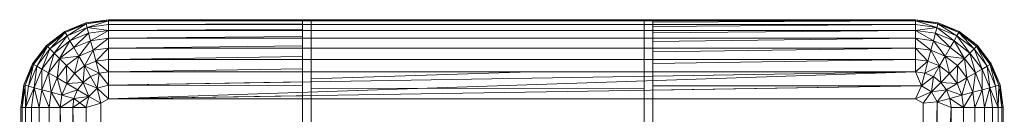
# Model space of a CAD drawing. Header units: metres. Extents: x 397.7 to 427.5, y 12.7 to 28.4.
# Tile 66 of 144: x 407.553 to 407.7178, y 26.4984 to 26.5142. Entities that reach past the tile are written whole.
import ezdxf

# ---------------------------------------------------------------- set-up
doc = ezdxf.new("R2010")
doc.units = ezdxf.units.M
doc.layers.add('A-DETL-____-MBND', color=7, linetype='Continuous', lineweight=18)

# ---------------------------------------------------------------- blocks, each defined once
blk = doc.blocks.new('Family - Inodor P3-156643-06_TEL_P3')
at = {"layer": 'A-DETL-____-MBND', "color": 253, "true_color": 0xaaaaaa}
for p, q in [((0.00789, 0.40094), (0.01142, 0.40241)), ((0.00789, 0.40094), (0.01142, 0.40241)), ((0.00789, 0.40094), (0.01142, 0.40241)), ((0.00789, 0.40094), (0.01142, 0.40241)), ((0.01147, 0.40221), (0.00789, 0.40094)), ((0.00789, 0.40094), (0.01147, 0.40221)), ((0.01147, 0.40221), (0.00799, 0.40077)), ((0.00799, 0.40077), (0.01147, 0.40221)), ((0.00799, 0.40077), (0.01147, 0.40221)), ((0.00829, 0.40025), (0.01147, 0.40221)), ((0.00829, 0.40025), (0.01147, 0.40221)), ((0.01142, 0.40241), (0.01521, 0.40291)), ((0.01142, 0.40241), (0.01521, 0.40291)), ((0.01142, 0.40241), (0.01521, 0.40291)), ((0.01142, 0.40241), (0.01521, 0.40291)), ((0.01147, 0.40221), (0.01142, 0.40241)), ((0.01147, 0.40221), (0.01142, 0.40241)), ((0.01147, 0.40221), (0.01142, 0.40241)), ((0.01147, 0.40221), (0.01521, 0.40291)), ((0.01147, 0.40221), (0.01521, 0.40291)), ((0.01521, 0.40271), (0.01147, 0.40221)), ((0.01521, 0.40271), (0.01147, 0.40221)), ((0.01147, 0.40221), (0.01521, 0.40271)), ((0.01163, 0.40164), (0.01147, 0.40221)), ((0.01163, 0.40164), (0.01147, 0.40221)), ((0.01163, 0.40164), (0.01147, 0.40221)), ((0.01163, 0.40164), (0.01521, 0.40271)), ((0.01163, 0.40164), (0.01521, 0.40271)), ((0.01521, 0.40211), (0.01163, 0.40164)), ((0.01521, 0.40211), (0.01163, 0.40164)), ((0.01163, 0.40164), (0.01521, 0.40211)), ((0.01521, 0.40291), (0.15024, 0.40291)), ((0.01521, 0.40291), (0.15024, 0.40291)), ((0.01521, 0.40271), (0.01521, 0.40291)), ((0.01521, 0.40291), (0.15024, 0.40291)), ((0.15024, 0.40291), (0.01521, 0.40291)), ((0.01521, 0.40291), (0.01521, 0.40271)), ((0.01521, 0.40271), (0.01521, 0.40291)), ((0.01521, 0.40271), (0.04768, 0.40275)), ((0.01521, 0.40271), (0.04768, 0.40275)), ((0.15024, 0.40271), (0.01521, 0.40271)), ((0.01521, 0.40211), (0.01521, 0.40271)), ((0.04768, 0.40271), (0.01521, 0.40271)), ((0.01521, 0.40211), (0.01521, 0.40271)), ((0.01521, 0.40271), (0.04768, 0.40271)), ((0.01521, 0.40211), (0.01521, 0.40271)), ((0.01521, 0.40211), (0.04768, 0.40225)), ((0.01521, 0.40211), (0.04768, 0.40225)), ((0.15024, 0.40211), (0.01521, 0.40211)), ((0.01521, 0.40114), (0.01521, 0.40211)), ((0.04768, 0.40211), (0.01521, 0.40211)), ((0.01521, 0.40114), (0.01521, 0.40211)), ((0.01521, 0.40211), (0.04768, 0.40211)), ((0.01521, 0.40114), (0.01521, 0.40211)), ((0.10628, 0.4029), (0.04768, 0.4029)), ((0.04768, 0.4029), (0.04768, 0.40275)), ((0.04768, 0.40271), (0.04768, 0.40275)), ((0.04768, 0.40225), (0.04768, 0.40271)), ((0.04768, 0.40211), (0.04768, 0.40225)), ((0.04768, 0.40137), (0.04768, 0.40211)), ((0.04914, 0.40281), (0.04914, 0.33079)), ((0.04914, 0.40271), (0.04914, 0.40281)), ((0.04914, 0.40281), (0.10482, 0.40281)), ((0.04914, 0.40211), (0.04914, 0.40271)), ((0.10482, 0.40271), (0.04914, 0.40271)), ((0.04914, 0.40114), (0.04914, 0.40211)), ((0.10482, 0.40211), (0.04914, 0.40211)), ((0.10482, 0.33079), (0.10482, 0.40281)), ((0.10482, 0.40281), (0.10482, 0.40271)), ((0.10482, 0.40271), (0.10482, 0.40211)), ((0.10482, 0.40211), (0.10482, 0.40114)), ((0.10628, 0.40284), (0.15024, 0.40291)), ((0.15024, 0.40291), (0.10628, 0.40284)), ((0.10628, 0.40284), (0.10628, 0.4029)), ((0.10628, 0.40284), (0.10628, 0.40271)), ((0.15024, 0.40271), (0.10628, 0.40271)), ((0.10628, 0.40271), (0.15024, 0.40271)), ((0.10628, 0.40271), (0.10628, 0.40251)), ((0.15024, 0.40271), (0.10628, 0.40251)), ((0.15024, 0.40271), (0.10628, 0.40251)), ((0.10628, 0.40251), (0.10628, 0.40211)), ((0.15024, 0.40211), (0.10628, 0.40211)), ((0.10628, 0.40211), (0.15024, 0.40211)), ((0.10628, 0.40211), (0.10628, 0.40179)), ((0.15024, 0.40211), (0.10628, 0.40179)), ((0.15024, 0.40211), (0.10628, 0.40179)), ((0.15024, 0.40291), (0.15403, 0.40241)), ((0.15024, 0.40291), (0.15403, 0.40241)), ((0.15024, 0.40291), (0.15024, 0.40271)), ((0.15024, 0.40291), (0.15403, 0.40241)), ((0.15024, 0.40291), (0.15024, 0.40271)), ((0.15398, 0.40221), (0.15024, 0.40291)), ((0.15024, 0.40271), (0.15024, 0.40291)), ((0.15403, 0.40241), (0.15024, 0.40291)), ((0.15398, 0.40221), (0.15024, 0.40291)), ((0.15398, 0.40221), (0.15024, 0.40271)), ((0.15024, 0.40271), (0.15024, 0.40211)), ((0.15398, 0.40221), (0.15024, 0.40271)), ((0.15398, 0.40221), (0.15024, 0.40271)), ((0.15382, 0.40164), (0.15024, 0.40271)), ((0.15024, 0.40271), (0.15024, 0.40211)), ((0.15382, 0.40164), (0.15024, 0.40271)), ((0.15024, 0.40211), (0.15024, 0.40271)), ((0.15382, 0.40164), (0.15024, 0.40211)), ((0.15024, 0.40114), (0.15024, 0.40211)), ((0.15382, 0.40164), (0.15024, 0.40211)), ((0.15382, 0.40164), (0.15024, 0.40211)), ((0.15024, 0.40114), (0.15024, 0.40211)), ((0.15024, 0.40211), (0.15024, 0.40114)), ((0.15398, 0.40221), (0.15382, 0.40164)), ((0.15398, 0.40221), (0.15382, 0.40164)), ((0.15382, 0.40164), (0.15398, 0.40221)), ((0.15403, 0.40241), (0.15398, 0.40221)), ((0.15403, 0.40241), (0.15398, 0.40221)), ((0.15398, 0.40221), (0.15403, 0.40241)), ((0.15746, 0.40077), (0.15398, 0.40221)), ((0.15756, 0.40094), (0.15398, 0.40221)), ((0.15716, 0.40025), (0.15398, 0.40221)), ((0.15756, 0.40094), (0.15398, 0.40221)), ((0.15746, 0.40077), (0.15398, 0.40221)), ((0.15746, 0.40077), (0.15398, 0.40221)), ((0.15716, 0.40025), (0.15398, 0.40221)), ((0.15403, 0.40241), (0.15756, 0.40094)), ((0.15403, 0.40241), (0.15756, 0.40094)), ((0.15403, 0.40241), (0.15756, 0.40094)), ((0.15756, 0.40094), (0.15403, 0.40241)), ((0.00485, 0.39862), (0.00789, 0.40094)), ((0.00485, 0.39862), (0.00789, 0.40094)), ((0.00485, 0.39862), (0.00789, 0.40094)), ((0.00485, 0.39862), (0.00789, 0.40094)), ((0.00799, 0.40077), (0.00485, 0.39862)), ((0.00485, 0.39862), (0.00799, 0.40077)), ((0.00799, 0.40077), (0.005, 0.39847)), ((0.005, 0.39847), (0.00799, 0.40077)), ((0.005, 0.39847), (0.00799, 0.40077)), ((0.00542, 0.39805), (0.00799, 0.40077)), ((0.00542, 0.39805), (0.00799, 0.40077)), ((0.00799, 0.40077), (0.00789, 0.40094)), ((0.00799, 0.40077), (0.00789, 0.40094)), ((0.00799, 0.40077), (0.00789, 0.40094)), ((0.00829, 0.40025), (0.00799, 0.40077)), ((0.00829, 0.40025), (0.00799, 0.40077)), ((0.00829, 0.40025), (0.00799, 0.40077)), ((0.01163, 0.40164), (0.00829, 0.40025)), ((0.01163, 0.40164), (0.00829, 0.40025)), ((0.00829, 0.40025), (0.01163, 0.40164)), ((0.00877, 0.39941), (0.01163, 0.40164)), ((0.00877, 0.39941), (0.01163, 0.40164)), ((0.01188, 0.4007), (0.00877, 0.39941)), ((0.01188, 0.4007), (0.00877, 0.39941)), ((0.00877, 0.39941), (0.01188, 0.4007)), ((0.00943, 0.39827), (0.01188, 0.4007)), ((0.00943, 0.39827), (0.01188, 0.4007)), ((0.01188, 0.4007), (0.01163, 0.40164)), ((0.01521, 0.40114), (0.01163, 0.40164)), ((0.01521, 0.40114), (0.01163, 0.40164)), ((0.01188, 0.4007), (0.01163, 0.40164)), ((0.01188, 0.4007), (0.01163, 0.40164)), ((0.01521, 0.40114), (0.01188, 0.4007)), ((0.01521, 0.40114), (0.01188, 0.4007)), ((0.01188, 0.4007), (0.01521, 0.40114)), ((0.01222, 0.39942), (0.01188, 0.4007)), ((0.01222, 0.39942), (0.01188, 0.4007)), ((0.01222, 0.39942), (0.01188, 0.4007)), ((0.01222, 0.39942), (0.01521, 0.40114)), ((0.01222, 0.39942), (0.01521, 0.40114)), ((0.01521, 0.40114), (0.04768, 0.40137)), ((0.01521, 0.40114), (0.04768, 0.40137)), ((0.15024, 0.40114), (0.01521, 0.40114)), ((0.01521, 0.39982), (0.01521, 0.40114)), ((0.04768, 0.40114), (0.01521, 0.40114)), ((0.01521, 0.39982), (0.01521, 0.40114)), ((0.01521, 0.40114), (0.04768, 0.40114)), ((0.01521, 0.39982), (0.01521, 0.40114)), ((0.04768, 0.40114), (0.04768, 0.40137)), ((0.04768, 0.40013), (0.04768, 0.40114)), ((0.04914, 0.39982), (0.04914, 0.40114)), ((0.10482, 0.40114), (0.04914, 0.40114)), ((0.10482, 0.40114), (0.10482, 0.39982)), ((0.10628, 0.40179), (0.10628, 0.40114)), ((0.15024, 0.40114), (0.10628, 0.40114)), ((0.10628, 0.40114), (0.15024, 0.40114)), ((0.10628, 0.40114), (0.10628, 0.40071)), ((0.15024, 0.40114), (0.10628, 0.40071)), ((0.15024, 0.40114), (0.10628, 0.40071)), ((0.10628, 0.40071), (0.10628, 0.39982)), ((0.15382, 0.40164), (0.15024, 0.40114)), ((0.15024, 0.40114), (0.15382, 0.40164)), ((0.15357, 0.4007), (0.15024, 0.40114)), ((0.15024, 0.40114), (0.15024, 0.39982)), ((0.15357, 0.4007), (0.15024, 0.40114)), ((0.15357, 0.4007), (0.15024, 0.40114)), ((0.15323, 0.39942), (0.15024, 0.40114)), ((0.15024, 0.40114), (0.15024, 0.39982)), ((0.15323, 0.39942), (0.15024, 0.40114)), ((0.15024, 0.39982), (0.15024, 0.40114)), ((0.15357, 0.4007), (0.15323, 0.39942)), ((0.15357, 0.4007), (0.15323, 0.39942)), ((0.15323, 0.39942), (0.15357, 0.4007)), ((0.15382, 0.40164), (0.15357, 0.4007)), ((0.15357, 0.4007), (0.15382, 0.40164)), ((0.15357, 0.4007), (0.15382, 0.40164)), ((0.15668, 0.39941), (0.15357, 0.4007)), ((0.15668, 0.39941), (0.15357, 0.4007)), ((0.15602, 0.39827), (0.15357, 0.4007)), ((0.15668, 0.39941), (0.15357, 0.4007)), ((0.15602, 0.39827), (0.15357, 0.4007)), ((0.15716, 0.40025), (0.15382, 0.40164)), ((0.15716, 0.40025), (0.15382, 0.40164)), ((0.15668, 0.39941), (0.15382, 0.40164)), ((0.15716, 0.40025), (0.15382, 0.40164)), ((0.15668, 0.39941), (0.15382, 0.40164)), ((0.15746, 0.40077), (0.15716, 0.40025)), ((0.15746, 0.40077), (0.15716, 0.40025)), ((0.15716, 0.40025), (0.15746, 0.40077)), ((0.15756, 0.40094), (0.15746, 0.40077)), ((0.15756, 0.40094), (0.15746, 0.40077)), ((0.15746, 0.40077), (0.15756, 0.40094)), ((0.16045, 0.39847), (0.15746, 0.40077)), ((0.1606, 0.39862), (0.15746, 0.40077)), ((0.16003, 0.39805), (0.15746, 0.40077)), ((0.1606, 0.39862), (0.15746, 0.40077)), ((0.16045, 0.39847), (0.15746, 0.40077)), ((0.16045, 0.39847), (0.15746, 0.40077)), ((0.16003, 0.39805), (0.15746, 0.40077)), ((0.15756, 0.40094), (0.1606, 0.39862)), ((0.15756, 0.40094), (0.1606, 0.39862)), ((0.15756, 0.40094), (0.1606, 0.39862)), ((0.1606, 0.39862), (0.15756, 0.40094)), ((0.00829, 0.40025), (0.00542, 0.39805)), ((0.00829, 0.40025), (0.00542, 0.39805)), ((0.00542, 0.39805), (0.00829, 0.40025)), ((0.00611, 0.39736), (0.00829, 0.40025)), ((0.00611, 0.39736), (0.00829, 0.40025)), ((0.00877, 0.39941), (0.00611, 0.39736)), ((0.00877, 0.39941), (0.00611, 0.39736)), ((0.00611, 0.39736), (0.00877, 0.39941)), ((0.00704, 0.39643), (0.00877, 0.39941)), ((0.00704, 0.39643), (0.00877, 0.39941)), ((0.00877, 0.39941), (0.00829, 0.40025)), ((0.00877, 0.39941), (0.00829, 0.40025)), ((0.00877, 0.39941), (0.00829, 0.40025)), ((0.00943, 0.39827), (0.00877, 0.39941)), ((0.00943, 0.39827), (0.00877, 0.39941)), ((0.00943, 0.39827), (0.00877, 0.39941)), ((0.01222, 0.39942), (0.00943, 0.39827)), ((0.01222, 0.39942), (0.00943, 0.39827)), ((0.00943, 0.39827), (0.01222, 0.39942)), ((0.01025, 0.39686), (0.01222, 0.39942)), ((0.01025, 0.39686), (0.01222, 0.39942)), ((0.01521, 0.39982), (0.01222, 0.39942)), ((0.01521, 0.39982), (0.01222, 0.39942)), ((0.01222, 0.39942), (0.01521, 0.39982)), ((0.01264, 0.39785), (0.01222, 0.39942)), ((0.01264, 0.39785), (0.01222, 0.39942)), ((0.01264, 0.39785), (0.01222, 0.39942)), ((0.01264, 0.39785), (0.01521, 0.39982)), ((0.01264, 0.39785), (0.01521, 0.39982)), ((0.01521, 0.39982), (0.04768, 0.40013)), ((0.01521, 0.39982), (0.04768, 0.40013)), ((0.15024, 0.39982), (0.01521, 0.39982)), ((0.01521, 0.39819), (0.01521, 0.39982)), ((0.04768, 0.39982), (0.01521, 0.39982)), ((0.01521, 0.39819), (0.01521, 0.39982)), ((0.01521, 0.39982), (0.04768, 0.39982)), ((0.01521, 0.39819), (0.01521, 0.39982)), ((0.04768, 0.39982), (0.04768, 0.40013)), ((0.04768, 0.39858), (0.04768, 0.39982)), ((0.04914, 0.39819), (0.04914, 0.39982)), ((0.10482, 0.39982), (0.04914, 0.39982)), ((0.10482, 0.39982), (0.10482, 0.39819)), ((0.15024, 0.39982), (0.10628, 0.39982)), ((0.10628, 0.39982), (0.15024, 0.39982)), ((0.10628, 0.39982), (0.10628, 0.39929)), ((0.15024, 0.39982), (0.10628, 0.39929)), ((0.15024, 0.39982), (0.10628, 0.39929)), ((0.10628, 0.39929), (0.10628, 0.39819)), ((0.15323, 0.39942), (0.15024, 0.39982)), ((0.15024, 0.39982), (0.15024, 0.39819)), ((0.15323, 0.39942), (0.15024, 0.39982)), ((0.15323, 0.39942), (0.15024, 0.39982)), ((0.15281, 0.39785), (0.15024, 0.39982)), ((0.15024, 0.39982), (0.15024, 0.39819)), ((0.15281, 0.39785), (0.15024, 0.39982)), ((0.15024, 0.39819), (0.15024, 0.39982)), ((0.15323, 0.39942), (0.15281, 0.39785)), ((0.15323, 0.39942), (0.15281, 0.39785)), ((0.15281, 0.39785), (0.15323, 0.39942)), ((0.15602, 0.39827), (0.15323, 0.39942)), ((0.15602, 0.39827), (0.15323, 0.39942)), ((0.15602, 0.39827), (0.15323, 0.39942)), ((0.1552, 0.39686), (0.15323, 0.39942)), ((0.1552, 0.39686), (0.15323, 0.39942)), ((0.15668, 0.39941), (0.15602, 0.39827)), ((0.15668, 0.39941), (0.15602, 0.39827)), ((0.15602, 0.39827), (0.15668, 0.39941)), ((0.15716, 0.40025), (0.15668, 0.39941)), ((0.15716, 0.40025), (0.15668, 0.39941)), ((0.15668, 0.39941), (0.15716, 0.40025)), ((0.15935, 0.39736), (0.15668, 0.39941)), ((0.15935, 0.39736), (0.15668, 0.39941)), ((0.15841, 0.39643), (0.15668, 0.39941)), ((0.15935, 0.39736), (0.15668, 0.39941)), ((0.15841, 0.39643), (0.15668, 0.39941)), ((0.16003, 0.39805), (0.15716, 0.40025)), ((0.16003, 0.39805), (0.15716, 0.40025)), ((0.15935, 0.39736), (0.15716, 0.40025)), ((0.16003, 0.39805), (0.15716, 0.40025)), ((0.15935, 0.39736), (0.15716, 0.40025)), ((0.00253, 0.39558), (0.00485, 0.39862)), ((0.00253, 0.39558), (0.00485, 0.39862)), ((0.00253, 0.39558), (0.00485, 0.39862)), ((0.00253, 0.39558), (0.00485, 0.39862)), ((0.0027, 0.39548), (0.00485, 0.39862)), ((0.0027, 0.39548), (0.00485, 0.39862)), ((0.005, 0.39847), (0.0027, 0.39548)), ((0.005, 0.39847), (0.0027, 0.39548)), ((0.0027, 0.39548), (0.005, 0.39847)), ((0.00322, 0.39518), (0.005, 0.39847)), ((0.00322, 0.39518), (0.005, 0.39847)), ((0.00542, 0.39805), (0.00322, 0.39518)), ((0.00542, 0.39805), (0.00322, 0.39518)), ((0.00322, 0.39518), (0.00542, 0.39805)), ((0.00406, 0.3947), (0.00542, 0.39805)), ((0.00406, 0.3947), (0.00542, 0.39805)), ((0.00611, 0.39736), (0.00406, 0.3947)), ((0.00611, 0.39736), (0.00406, 0.3947)), ((0.00406, 0.3947), (0.00611, 0.39736)), ((0.005, 0.39847), (0.00485, 0.39862)), ((0.005, 0.39847), (0.00485, 0.39862)), ((0.005, 0.39847), (0.00485, 0.39862)), ((0.00542, 0.39805), (0.005, 0.39847)), ((0.00542, 0.39805), (0.005, 0.39847)), ((0.00542, 0.39805), (0.005, 0.39847)), ((0.0052, 0.39404), (0.00611, 0.39736)), ((0.0052, 0.39404), (0.00611, 0.39736)), ((0.00611, 0.39736), (0.00542, 0.39805)), ((0.00611, 0.39736), (0.00542, 0.39805)), ((0.00611, 0.39736), (0.00542, 0.39805)), ((0.00704, 0.39643), (0.00611, 0.39736)), ((0.00704, 0.39643), (0.00611, 0.39736)), ((0.00704, 0.39643), (0.00611, 0.39736)), ((0.00943, 0.39827), (0.00704, 0.39643)), ((0.00943, 0.39827), (0.00704, 0.39643)), ((0.00704, 0.39643), (0.00943, 0.39827)), ((0.01025, 0.39686), (0.00943, 0.39827)), ((0.01025, 0.39686), (0.00943, 0.39827)), ((0.01025, 0.39686), (0.00943, 0.39827)), ((0.01264, 0.39785), (0.01025, 0.39686)), ((0.01264, 0.39785), (0.01025, 0.39686)), ((0.01025, 0.39686), (0.01264, 0.39785)), ((0.01119, 0.39523), (0.01264, 0.39785)), ((0.01119, 0.39523), (0.01264, 0.39785)), ((0.01521, 0.39819), (0.01264, 0.39785)), ((0.01521, 0.39819), (0.01264, 0.39785)), ((0.01264, 0.39785), (0.01521, 0.39819)), ((0.01313, 0.39603), (0.01264, 0.39785)), ((0.01313, 0.39603), (0.01264, 0.39785)), ((0.01313, 0.39603), (0.01264, 0.39785)), ((0.01313, 0.39603), (0.01521, 0.39819)), ((0.01313, 0.39603), (0.01521, 0.39819)), ((0.01521, 0.39819), (0.04768, 0.39858)), ((0.01521, 0.39819), (0.04768, 0.39858)), ((0.15024, 0.39819), (0.01521, 0.39819)), ((0.01521, 0.39631), (0.01521, 0.39819)), ((0.04768, 0.39819), (0.01521, 0.39819)), ((0.01521, 0.39631), (0.01521, 0.39819)), ((0.01521, 0.39819), (0.04768, 0.39819)), ((0.01521, 0.39631), (0.01521, 0.39819)), ((0.04768, 0.39819), (0.04768, 0.39858)), ((0.04768, 0.39676), (0.04768, 0.39819)), ((0.04914, 0.39631), (0.04914, 0.39819)), ((0.10482, 0.39819), (0.04914, 0.39819)), ((0.10482, 0.39819), (0.10482, 0.39631)), ((0.15024, 0.39819), (0.10628, 0.39819)), ((0.10628, 0.39819), (0.15024, 0.39819)), ((0.10628, 0.39819), (0.10628, 0.39758)), ((0.15024, 0.39819), (0.10628, 0.39758)), ((0.15024, 0.39819), (0.10628, 0.39758)), ((0.10628, 0.39758), (0.10628, 0.39631)), ((0.15281, 0.39785), (0.15024, 0.39819)), ((0.15024, 0.39819), (0.15024, 0.39631)), ((0.15281, 0.39785), (0.15024, 0.39819)), ((0.15281, 0.39785), (0.15024, 0.39819)), ((0.15232, 0.39603), (0.15024, 0.39819)), ((0.15024, 0.39819), (0.15024, 0.39631)), ((0.15232, 0.39603), (0.15024, 0.39819)), ((0.15024, 0.39631), (0.15024, 0.39819)), ((0.15281, 0.39785), (0.15232, 0.39603)), ((0.15281, 0.39785), (0.15232, 0.39603)), ((0.15232, 0.39603), (0.15281, 0.39785)), ((0.1552, 0.39686), (0.15281, 0.39785)), ((0.1552, 0.39686), (0.15281, 0.39785)), ((0.1552, 0.39686), (0.15281, 0.39785)), ((0.15426, 0.39523), (0.15281, 0.39785)), ((0.15426, 0.39523), (0.15281, 0.39785)), ((0.15602, 0.39827), (0.1552, 0.39686)), ((0.15602, 0.39827), (0.1552, 0.39686)), ((0.1552, 0.39686), (0.15602, 0.39827)), ((0.15841, 0.39643), (0.15602, 0.39827)), ((0.15841, 0.39643), (0.15602, 0.39827)), ((0.15841, 0.39643), (0.15602, 0.39827)), ((0.15935, 0.39736), (0.15841, 0.39643)), ((0.15935, 0.39736), (0.15841, 0.39643)), ((0.15841, 0.39643), (0.15935, 0.39736)), ((0.16003, 0.39805), (0.15935, 0.39736)), ((0.16003, 0.39805), (0.15935, 0.39736)), ((0.15935, 0.39736), (0.16003, 0.39805)), ((0.16139, 0.3947), (0.15935, 0.39736)), ((0.16139, 0.3947), (0.15935, 0.39736)), ((0.16025, 0.39404), (0.15935, 0.39736)), ((0.16139, 0.3947), (0.15935, 0.39736)), ((0.16025, 0.39404), (0.15935, 0.39736)), ((0.16045, 0.39847), (0.16003, 0.39805)), ((0.16045, 0.39847), (0.16003, 0.39805)), ((0.16003, 0.39805), (0.16045, 0.39847)), ((0.16223, 0.39518), (0.16003, 0.39805)), ((0.16223, 0.39518), (0.16003, 0.39805)), ((0.16139, 0.3947), (0.16003, 0.39805)), ((0.16223, 0.39518), (0.16003, 0.39805)), ((0.16139, 0.3947), (0.16003, 0.39805)), ((0.1606, 0.39862), (0.16045, 0.39847)), ((0.1606, 0.39862), (0.16045, 0.39847)), ((0.16045, 0.39847), (0.1606, 0.39862)), ((0.16275, 0.39548), (0.16045, 0.39847)), ((0.16275, 0.39548), (0.16045, 0.39847)), ((0.16223, 0.39518), (0.16045, 0.39847)), ((0.16275, 0.39548), (0.16045, 0.39847)), ((0.16223, 0.39518), (0.16045, 0.39847)), ((0.1606, 0.39862), (0.16292, 0.39558)), ((0.1606, 0.39862), (0.16292, 0.39558)), ((0.1606, 0.39862), (0.16292, 0.39558)), ((0.16275, 0.39548), (0.1606, 0.39862)), ((0.16292, 0.39558), (0.1606, 0.39862)), ((0.16275, 0.39548), (0.1606, 0.39862)), ((0.00106, 0.39205), (0.00253, 0.39558)), ((0.00106, 0.39205), (0.00253, 0.39558)), ((0.00106, 0.39205), (0.00253, 0.39558)), ((0.00106, 0.39205), (0.00253, 0.39558)), ((0.00126, 0.392), (0.00253, 0.39558)), ((0.00126, 0.392), (0.00253, 0.39558)), ((0.0027, 0.39548), (0.00126, 0.392)), ((0.0027, 0.39548), (0.00126, 0.392)), ((0.00126, 0.392), (0.0027, 0.39548)), ((0.00183, 0.39184), (0.0027, 0.39548)), ((0.00183, 0.39184), (0.0027, 0.39548)), ((0.0027, 0.39548), (0.00253, 0.39558)), ((0.0027, 0.39548), (0.00253, 0.39558)), ((0.0027, 0.39548), (0.00253, 0.39558)), ((0.00322, 0.39518), (0.0027, 0.39548)), ((0.00322, 0.39518), (0.0027, 0.39548)), ((0.00322, 0.39518), (0.0027, 0.39548)), ((0.00704, 0.39643), (0.0052, 0.39404)), ((0.00704, 0.39643), (0.0052, 0.39404)), ((0.0052, 0.39404), (0.00704, 0.39643)), ((0.00661, 0.39322), (0.00704, 0.39643)), ((0.00661, 0.39322), (0.00704, 0.39643)), ((0.01025, 0.39686), (0.00704, 0.39643)), ((0.00704, 0.39643), (0.01025, 0.39686)), ((0.00819, 0.39528), (0.00704, 0.39643)), ((0.00819, 0.39528), (0.00704, 0.39643)), ((0.00819, 0.39528), (0.00704, 0.39643)), ((0.01025, 0.39686), (0.00819, 0.39528)), ((0.00819, 0.39528), (0.01025, 0.39686)), ((0.00819, 0.39528), (0.01025, 0.39686)), ((0.00952, 0.39395), (0.01025, 0.39686)), ((0.00952, 0.39395), (0.01025, 0.39686)), ((0.01119, 0.39523), (0.01025, 0.39686)), ((0.01119, 0.39523), (0.01025, 0.39686)), ((0.01119, 0.39523), (0.01025, 0.39686)), ((0.01313, 0.39603), (0.01119, 0.39523)), ((0.01313, 0.39603), (0.01119, 0.39523)), ((0.01119, 0.39523), (0.01313, 0.39603)), ((0.01521, 0.39631), (0.01313, 0.39603)), ((0.01521, 0.39631), (0.01313, 0.39603)), ((0.01313, 0.39603), (0.01521, 0.39631)), ((0.01313, 0.39603), (0.01367, 0.39402)), ((0.01521, 0.39423), (0.01313, 0.39603)), ((0.01367, 0.39402), (0.01313, 0.39603)), ((0.01521, 0.39423), (0.01313, 0.39603)), ((0.01367, 0.39402), (0.01313, 0.39603)), ((0.01521, 0.39631), (0.04768, 0.39676)), ((0.01521, 0.39631), (0.04768, 0.39676)), ((0.15024, 0.39631), (0.01521, 0.39631)), ((0.01521, 0.39423), (0.01521, 0.39631)), ((0.04768, 0.39631), (0.01521, 0.39631)), ((0.01521, 0.39423), (0.01521, 0.39631)), ((0.01521, 0.39631), (0.04768, 0.39631)), ((0.01521, 0.39423), (0.01521, 0.39631)), ((0.04768, 0.39631), (0.04768, 0.39676)), ((0.04768, 0.39473), (0.04768, 0.39631)), ((0.04914, 0.39423), (0.04914, 0.39631)), ((0.10482, 0.39631), (0.04914, 0.39631)), ((0.10482, 0.39631), (0.10482, 0.39424)), ((0.15024, 0.39631), (0.10628, 0.39631)), ((0.10628, 0.39631), (0.15024, 0.39631)), ((0.10628, 0.39631), (0.10628, 0.39563)), ((0.15024, 0.39631), (0.10628, 0.39563)), ((0.15024, 0.39631), (0.10628, 0.39563)), ((0.10628, 0.39563), (0.10628, 0.39423)), ((0.15232, 0.39603), (0.15024, 0.39631)), ((0.15024, 0.39423), (0.15024, 0.39631)), ((0.15232, 0.39603), (0.15024, 0.39631)), ((0.15232, 0.39603), (0.15024, 0.39631)), ((0.15024, 0.39423), (0.15024, 0.39631)), ((0.15024, 0.39631), (0.15024, 0.39423)), ((0.15232, 0.39603), (0.15024, 0.39423)), ((0.15024, 0.39423), (0.15232, 0.39603)), ((0.15178, 0.39402), (0.15232, 0.39603)), ((0.15178, 0.39402), (0.15232, 0.39603)), ((0.15178, 0.39402), (0.15232, 0.39603)), ((0.15426, 0.39523), (0.15232, 0.39603)), ((0.15426, 0.39523), (0.15232, 0.39603)), ((0.15426, 0.39523), (0.15232, 0.39603)), ((0.1552, 0.39686), (0.15426, 0.39523)), ((0.1552, 0.39686), (0.15426, 0.39523)), ((0.15426, 0.39523), (0.1552, 0.39686)), ((0.15726, 0.39528), (0.1552, 0.39686)), ((0.15841, 0.39643), (0.1552, 0.39686)), ((0.15841, 0.39643), (0.1552, 0.39686)), ((0.15726, 0.39528), (0.1552, 0.39686)), ((0.15726, 0.39528), (0.1552, 0.39686)), ((0.15593, 0.39395), (0.1552, 0.39686)), ((0.15593, 0.39395), (0.1552, 0.39686)), ((0.15841, 0.39643), (0.15726, 0.39528)), ((0.15841, 0.39643), (0.15726, 0.39528)), ((0.15726, 0.39528), (0.15841, 0.39643)), ((0.16025, 0.39404), (0.15841, 0.39643)), ((0.16025, 0.39404), (0.15841, 0.39643)), ((0.15884, 0.39322), (0.15841, 0.39643)), ((0.16025, 0.39404), (0.15841, 0.39643)), ((0.15884, 0.39322), (0.15841, 0.39643)), ((0.16275, 0.39548), (0.16223, 0.39518)), ((0.16275, 0.39548), (0.16223, 0.39518)), ((0.16223, 0.39518), (0.16275, 0.39548)), ((0.16292, 0.39558), (0.16275, 0.39548)), ((0.16292, 0.39558), (0.16275, 0.39548)), ((0.16275, 0.39548), (0.16292, 0.39558)), ((0.16419, 0.392), (0.16275, 0.39548)), ((0.16419, 0.392), (0.16275, 0.39548)), ((0.16362, 0.39184), (0.16275, 0.39548)), ((0.16419, 0.392), (0.16275, 0.39548)), ((0.16362, 0.39184), (0.16275, 0.39548)), ((0.16292, 0.39558), (0.16439, 0.39205)), ((0.16292, 0.39558), (0.16439, 0.39205)), ((0.16292, 0.39558), (0.16439, 0.39205)), ((0.16419, 0.392), (0.16292, 0.39558)), ((0.16439, 0.39205), (0.16292, 0.39558)), ((0.16419, 0.392), (0.16292, 0.39558)), ((0.00322, 0.39518), (0.00183, 0.39184)), ((0.00322, 0.39518), (0.00183, 0.39184)), ((0.00183, 0.39184), (0.00322, 0.39518)), ((0.00277, 0.39159), (0.00322, 0.39518)), ((0.00277, 0.39159), (0.00322, 0.39518)), ((0.00406, 0.3947), (0.00277, 0.39159)), ((0.00406, 0.3947), (0.00277, 0.39159)), ((0.00277, 0.39159), (0.00406, 0.3947)), ((0.00406, 0.3947), (0.00322, 0.39518)), ((0.00406, 0.3947), (0.00322, 0.39518)), ((0.00406, 0.3947), (0.00322, 0.39518)), ((0.00405, 0.39125), (0.00406, 0.3947)), ((0.00405, 0.39125), (0.00406, 0.3947)), ((0.0052, 0.39404), (0.00405, 0.39125)), ((0.0052, 0.39404), (0.00405, 0.39125)), ((0.00405, 0.39125), (0.0052, 0.39404)), ((0.0052, 0.39404), (0.00406, 0.3947)), ((0.0052, 0.39404), (0.00406, 0.3947)), ((0.0052, 0.39404), (0.00406, 0.3947)), ((0.00661, 0.39322), (0.0052, 0.39404)), ((0.00661, 0.39322), (0.0052, 0.39404)), ((0.00661, 0.39322), (0.0052, 0.39404)), ((0.00562, 0.39083), (0.0052, 0.39404)), ((0.00562, 0.39083), (0.0052, 0.39404)), ((0.00819, 0.39528), (0.00661, 0.39322)), ((0.00819, 0.39528), (0.00661, 0.39322)), ((0.00661, 0.39322), (0.00819, 0.39528)), ((0.00952, 0.39395), (0.00819, 0.39528)), ((0.00952, 0.39395), (0.00819, 0.39528)), ((0.00952, 0.39395), (0.00819, 0.39528)), ((0.00824, 0.39228), (0.00819, 0.39528)), ((0.00824, 0.39228), (0.00819, 0.39528)), ((0.00952, 0.39395), (0.00824, 0.39228)), ((0.00952, 0.39395), (0.00824, 0.39228)), ((0.00824, 0.39228), (0.00952, 0.39395)), ((0.01119, 0.39523), (0.00952, 0.39395)), ((0.01119, 0.39523), (0.00952, 0.39395)), ((0.00952, 0.39395), (0.01119, 0.39523)), ((0.01099, 0.39248), (0.00952, 0.39395)), ((0.01099, 0.39248), (0.00952, 0.39395)), ((0.01099, 0.39248), (0.00952, 0.39395)), ((0.01099, 0.39248), (0.01119, 0.39523)), ((0.01099, 0.39248), (0.01119, 0.39523)), ((0.01223, 0.39343), (0.01119, 0.39523)), ((0.01367, 0.39402), (0.01119, 0.39523)), ((0.01367, 0.39402), (0.01119, 0.39523)), ((0.01223, 0.39343), (0.01119, 0.39523)), ((0.01223, 0.39343), (0.01119, 0.39523)), ((0.01367, 0.39402), (0.01223, 0.39343)), ((0.01367, 0.39402), (0.01223, 0.39343)), ((0.01223, 0.39343), (0.01367, 0.39402)), ((0.01367, 0.39402), (0.01334, 0.39151)), ((0.01334, 0.39151), (0.01367, 0.39402)), ((0.01334, 0.39151), (0.01367, 0.39402)), ((0.01521, 0.39423), (0.01367, 0.39402)), ((0.01521, 0.39423), (0.01367, 0.39402)), ((0.01367, 0.39402), (0.01521, 0.39423)), ((0.01521, 0.39201), (0.01367, 0.39402)), ((0.01521, 0.39201), (0.01367, 0.39402)), ((0.01521, 0.39201), (0.01367, 0.39402)), ((0.01521, 0.39423), (0.04768, 0.39473)), ((0.01521, 0.39423), (0.04768, 0.39473)), ((0.15024, 0.39423), (0.01521, 0.39423)), ((0.01521, 0.39201), (0.01521, 0.39423)), ((0.15024, 0.39423), (0.01521, 0.39201)), ((0.15024, 0.39423), (0.01521, 0.38973)), ((0.04768, 0.39423), (0.01521, 0.39423)), ((0.01521, 0.39201), (0.01521, 0.39423)), ((0.01521, 0.39423), (0.04768, 0.39423)), ((0.01521, 0.39201), (0.01521, 0.39423)), ((0.04768, 0.39423), (0.04768, 0.39473)), ((0.04768, 0.39254), (0.04768, 0.39423)), ((0.04914, 0.39307), (0.04914, 0.39423)), ((0.08581, 0.39423), (0.04914, 0.39307)), ((0.08581, 0.39423), (0.04914, 0.39423)), ((0.10482, 0.39424), (0.08581, 0.39423)), ((0.10482, 0.39424), (0.10482, 0.39149)), ((0.15024, 0.39423), (0.10628, 0.39423)), ((0.10628, 0.39423), (0.15024, 0.39423)), ((0.10628, 0.39423), (0.10628, 0.3935)), ((0.15024, 0.39423), (0.10628, 0.3935)), ((0.15024, 0.39423), (0.10628, 0.3935)), ((0.15178, 0.39402), (0.15024, 0.39423)), ((0.15121, 0.39188), (0.15024, 0.39423)), ((0.15178, 0.39402), (0.15024, 0.39423)), ((0.15178, 0.39402), (0.15024, 0.39423)), ((0.15121, 0.39188), (0.15024, 0.39423)), ((0.15024, 0.39423), (0.15121, 0.39188)), ((0.15178, 0.39402), (0.15121, 0.39188)), ((0.15178, 0.39402), (0.15121, 0.39188)), ((0.15121, 0.39188), (0.15178, 0.39402)), ((0.15426, 0.39523), (0.15178, 0.39402)), ((0.15178, 0.39402), (0.15426, 0.39523)), ((0.15322, 0.39343), (0.15178, 0.39402)), ((0.15322, 0.39343), (0.15178, 0.39402)), ((0.15322, 0.39343), (0.15178, 0.39402)), ((0.15426, 0.39523), (0.15322, 0.39343)), ((0.15322, 0.39343), (0.15426, 0.39523)), ((0.15322, 0.39343), (0.15426, 0.39523)), ((0.15593, 0.39395), (0.15426, 0.39523)), ((0.15593, 0.39395), (0.15426, 0.39523)), ((0.15593, 0.39395), (0.15426, 0.39523)), ((0.15446, 0.39248), (0.15426, 0.39523)), ((0.15446, 0.39248), (0.15426, 0.39523)), ((0.15593, 0.39395), (0.15446, 0.39248)), ((0.15593, 0.39395), (0.15446, 0.39248)), ((0.15446, 0.39248), (0.15593, 0.39395)), ((0.15726, 0.39528), (0.15593, 0.39395)), ((0.15726, 0.39528), (0.15593, 0.39395)), ((0.15593, 0.39395), (0.15726, 0.39528)), ((0.15721, 0.39228), (0.15593, 0.39395)), ((0.15721, 0.39228), (0.15593, 0.39395)), ((0.15721, 0.39228), (0.15593, 0.39395)), ((0.15721, 0.39228), (0.15726, 0.39528)), ((0.15721, 0.39228), (0.15726, 0.39528)), ((0.15884, 0.39322), (0.15726, 0.39528)), ((0.15884, 0.39322), (0.15726, 0.39528)), ((0.15884, 0.39322), (0.15726, 0.39528)), ((0.16025, 0.39404), (0.15884, 0.39322)), ((0.16025, 0.39404), (0.15884, 0.39322)), ((0.15884, 0.39322), (0.16025, 0.39404)), ((0.15983, 0.39083), (0.16025, 0.39404)), ((0.15983, 0.39083), (0.16025, 0.39404)), ((0.16139, 0.3947), (0.16025, 0.39404)), ((0.16139, 0.3947), (0.16025, 0.39404)), ((0.16025, 0.39404), (0.16139, 0.3947)), ((0.1614, 0.39125), (0.16025, 0.39404)), ((0.1614, 0.39125), (0.16025, 0.39404)), ((0.1614, 0.39125), (0.16025, 0.39404)), ((0.16223, 0.39518), (0.16139, 0.3947)), ((0.16223, 0.39518), (0.16139, 0.3947)), ((0.16139, 0.3947), (0.16223, 0.39518)), ((0.16268, 0.39159), (0.16139, 0.3947)), ((0.16268, 0.39159), (0.16139, 0.3947)), ((0.1614, 0.39125), (0.16139, 0.3947)), ((0.16268, 0.39159), (0.16139, 0.3947)), ((0.1614, 0.39125), (0.16139, 0.3947)), ((0.16362, 0.39184), (0.16223, 0.39518)), ((0.16362, 0.39184), (0.16223, 0.39518)), ((0.16268, 0.39159), (0.16223, 0.39518)), ((0.16362, 0.39184), (0.16223, 0.39518)), ((0.16268, 0.39159), (0.16223, 0.39518)), ((0.00056, 0.38826), (0.00106, 0.39205)), ((0.00056, 0.38826), (0.00106, 0.39205)), ((0.00056, 0.38826), (0.00106, 0.39205)), ((0.00056, 0.38826), (0.00106, 0.39205)), ((0.00076, 0.38826), (0.00106, 0.39205)), ((0.00076, 0.38826), (0.00106, 0.39205)), ((0.00126, 0.392), (0.00106, 0.39205)), ((0.00126, 0.392), (0.00106, 0.39205)), ((0.00126, 0.392), (0.00106, 0.39205)), ((0.00661, 0.39322), (0.00562, 0.39083)), ((0.00661, 0.39322), (0.00562, 0.39083)), ((0.00562, 0.39083), (0.00661, 0.39322)), ((0.00824, 0.39228), (0.00661, 0.39322)), ((0.00824, 0.39228), (0.00661, 0.39322)), ((0.00824, 0.39228), (0.00661, 0.39322)), ((0.00744, 0.39034), (0.00661, 0.39322)), ((0.00744, 0.39034), (0.00661, 0.39322)), ((0.00824, 0.39228), (0.00744, 0.39034)), ((0.00824, 0.39228), (0.00744, 0.39034)), ((0.00744, 0.39034), (0.00824, 0.39228)), ((0.01099, 0.39248), (0.00824, 0.39228)), ((0.00824, 0.39228), (0.01099, 0.39248)), ((0.01004, 0.39124), (0.00824, 0.39228)), ((0.01004, 0.39124), (0.00824, 0.39228)), ((0.01004, 0.39124), (0.00824, 0.39228)), ((0.01099, 0.39248), (0.01004, 0.39124)), ((0.01004, 0.39124), (0.01099, 0.39248)), ((0.01004, 0.39124), (0.01099, 0.39248)), ((0.01223, 0.39343), (0.01099, 0.39248)), ((0.01223, 0.39343), (0.01099, 0.39248)), ((0.01099, 0.39248), (0.01223, 0.39343)), ((0.01334, 0.39151), (0.01099, 0.39248)), ((0.01196, 0.39013), (0.01099, 0.39248)), ((0.01334, 0.39151), (0.01099, 0.39248)), ((0.01196, 0.39013), (0.01099, 0.39248)), ((0.01334, 0.39151), (0.01099, 0.39248)), ((0.01196, 0.39013), (0.01099, 0.39248)), ((0.01334, 0.39151), (0.01223, 0.39343)), ((0.01334, 0.39151), (0.01223, 0.39343)), ((0.01334, 0.39151), (0.01223, 0.39343)), ((0.01521, 0.39201), (0.04768, 0.39254)), ((0.01521, 0.39201), (0.04768, 0.39254)), ((0.04768, 0.39198), (0.04768, 0.39254)), ((0.04914, 0.39144), (0.04914, 0.39307)), ((0.10628, 0.3935), (0.10628, 0.39192)), ((0.15322, 0.39343), (0.15121, 0.39188)), ((0.15322, 0.39343), (0.15121, 0.39188)), ((0.15121, 0.39188), (0.15322, 0.39343)), ((0.15289, 0.39091), (0.15322, 0.39343)), ((0.15289, 0.39091), (0.15322, 0.39343)), ((0.15289, 0.39091), (0.15322, 0.39343)), ((0.15446, 0.39248), (0.15289, 0.39091)), ((0.15446, 0.39248), (0.15289, 0.39091)), ((0.15289, 0.39091), (0.15446, 0.39248)), ((0.15446, 0.39248), (0.15322, 0.39343)), ((0.15446, 0.39248), (0.15322, 0.39343)), ((0.15446, 0.39248), (0.15322, 0.39343)), ((0.15541, 0.39124), (0.15446, 0.39248)), ((0.15721, 0.39228), (0.15446, 0.39248)), ((0.15721, 0.39228), (0.15446, 0.39248)), ((0.15541, 0.39124), (0.15446, 0.39248)), ((0.15541, 0.39124), (0.15446, 0.39248)), ((0.15721, 0.39228), (0.15541, 0.39124)), ((0.15721, 0.39228), (0.15541, 0.39124)), ((0.15541, 0.39124), (0.15721, 0.39228)), ((0.15884, 0.39322), (0.15721, 0.39228)), ((0.15884, 0.39322), (0.15721, 0.39228)), ((0.15721, 0.39228), (0.15884, 0.39322)), ((0.15801, 0.39034), (0.15721, 0.39228)), ((0.15801, 0.39034), (0.15721, 0.39228)), ((0.15801, 0.39034), (0.15721, 0.39228)), ((0.15801, 0.39034), (0.15884, 0.39322)), ((0.15801, 0.39034), (0.15884, 0.39322)), ((0.15983, 0.39083), (0.15884, 0.39322)), ((0.15983, 0.39083), (0.15884, 0.39322)), ((0.15983, 0.39083), (0.15884, 0.39322)), ((0.16439, 0.39205), (0.16419, 0.392)), ((0.16439, 0.39205), (0.16419, 0.392)), ((0.16419, 0.392), (0.16439, 0.39205)), ((0.16439, 0.39205), (0.16489, 0.38826)), ((0.16439, 0.39205), (0.16489, 0.38826)), ((0.16439, 0.39205), (0.16489, 0.38826)), ((0.16469, 0.38826), (0.16439, 0.39205)), ((0.16489, 0.38826), (0.16439, 0.39205)), ((0.16469, 0.38826), (0.16439, 0.39205)), ((0.00126, 0.392), (0.00076, 0.38826)), ((0.00126, 0.392), (0.00076, 0.38826)), ((0.00076, 0.38826), (0.00126, 0.392)), ((0.00183, 0.39184), (0.00126, 0.392)), ((0.00183, 0.39184), (0.00126, 0.392)), ((0.00183, 0.39184), (0.00126, 0.392)), ((0.00136, 0.38826), (0.00126, 0.392)), ((0.00136, 0.38826), (0.00126, 0.392)), ((0.00183, 0.39184), (0.00136, 0.38826)), ((0.00183, 0.39184), (0.00136, 0.38826)), ((0.00136, 0.38826), (0.00183, 0.39184)), ((0.00277, 0.39159), (0.00136, 0.38826)), ((0.00136, 0.38826), (0.00277, 0.39159)), ((0.00277, 0.39159), (0.00183, 0.39184)), ((0.00277, 0.39159), (0.00183, 0.39184)), ((0.00277, 0.39159), (0.00183, 0.39184)), ((0.00277, 0.39159), (0.00233, 0.38826)), ((0.00233, 0.38826), (0.00277, 0.39159)), ((0.00233, 0.38826), (0.00277, 0.39159)), ((0.00405, 0.39125), (0.00277, 0.39159)), ((0.00405, 0.39125), (0.00277, 0.39159)), ((0.00405, 0.39125), (0.00277, 0.39159)), ((0.00365, 0.38826), (0.00277, 0.39159)), ((0.00365, 0.38826), (0.00277, 0.39159)), ((0.00405, 0.39125), (0.00365, 0.38826)), ((0.00405, 0.39125), (0.00365, 0.38826)), ((0.00365, 0.38826), (0.00405, 0.39125)), ((0.00562, 0.39083), (0.00405, 0.39125)), ((0.00562, 0.39083), (0.00405, 0.39125)), ((0.00562, 0.39083), (0.00405, 0.39125)), ((0.00528, 0.38826), (0.00405, 0.39125)), ((0.00528, 0.38826), (0.00405, 0.39125)), ((0.00562, 0.39083), (0.00528, 0.38826)), ((0.00562, 0.39083), (0.00528, 0.38826)), ((0.00528, 0.38826), (0.00562, 0.39083)), ((0.00744, 0.39034), (0.00562, 0.39083)), ((0.00744, 0.39034), (0.00562, 0.39083)), ((0.00744, 0.39034), (0.00562, 0.39083)), ((0.00716, 0.38826), (0.00562, 0.39083)), ((0.00716, 0.38826), (0.00562, 0.39083)), ((0.01004, 0.39124), (0.00744, 0.39034)), ((0.00744, 0.39034), (0.01004, 0.39124)), ((0.01004, 0.39124), (0.00945, 0.3898)), ((0.00945, 0.3898), (0.01004, 0.39124)), ((0.00945, 0.3898), (0.01004, 0.39124)), ((0.01196, 0.39013), (0.01004, 0.39124)), ((0.01196, 0.39013), (0.01004, 0.39124)), ((0.01196, 0.39013), (0.01004, 0.39124)), ((0.01334, 0.39151), (0.01196, 0.39013)), ((0.01334, 0.39151), (0.01196, 0.39013)), ((0.01196, 0.39013), (0.01334, 0.39151)), ((0.01521, 0.39201), (0.01334, 0.39151)), ((0.01521, 0.39201), (0.01334, 0.39151)), ((0.01334, 0.39151), (0.01521, 0.39201)), ((0.01521, 0.38973), (0.01334, 0.39151)), ((0.01334, 0.39151), (0.01394, 0.38899)), ((0.01521, 0.38973), (0.01334, 0.39151)), ((0.01394, 0.38899), (0.01334, 0.39151)), ((0.01521, 0.38973), (0.01334, 0.39151)), ((0.01394, 0.38899), (0.01334, 0.39151)), ((0.01521, 0.38973), (0.01521, 0.39201)), ((0.04768, 0.39198), (0.01521, 0.39201)), ((0.01521, 0.38973), (0.01521, 0.39201)), ((0.01521, 0.39201), (0.04768, 0.39198)), ((0.01521, 0.38973), (0.01521, 0.39201)), ((0.15121, 0.39188), (0.01521, 0.38973)), ((0.04768, 0.39024), (0.04768, 0.39198)), ((0.10482, 0.39149), (0.04914, 0.39144)), ((0.04914, 0.33079), (0.04914, 0.39144)), ((0.10482, 0.39149), (0.10482, 0.33079)), ((0.15121, 0.39188), (0.10628, 0.39192)), ((0.10628, 0.39192), (0.15121, 0.39188)), ((0.10628, 0.39192), (0.10628, 0.39117)), ((0.15121, 0.39188), (0.10628, 0.39117)), ((0.15121, 0.39188), (0.10628, 0.39117)), ((0.10628, 0.39117), (0.10628, 0.38973)), ((0.15024, 0.38973), (0.15121, 0.39188)), ((0.15121, 0.39188), (0.15024, 0.38973)), ((0.15024, 0.38973), (0.15121, 0.39188)), ((0.15289, 0.39091), (0.15024, 0.38973)), ((0.15024, 0.38973), (0.15289, 0.39091)), ((0.15289, 0.39091), (0.15121, 0.39188)), ((0.15289, 0.39091), (0.15121, 0.39188)), ((0.15289, 0.39091), (0.15151, 0.38899)), ((0.15151, 0.38899), (0.15289, 0.39091)), ((0.15151, 0.38899), (0.15289, 0.39091)), ((0.15541, 0.39124), (0.15289, 0.39091)), ((0.15541, 0.39124), (0.15289, 0.39091)), ((0.15289, 0.39091), (0.15541, 0.39124)), ((0.15386, 0.38923), (0.15289, 0.39091)), ((0.15386, 0.38923), (0.15289, 0.39091)), ((0.15386, 0.38923), (0.15289, 0.39091)), ((0.15541, 0.39124), (0.15386, 0.38923)), ((0.15386, 0.38923), (0.15541, 0.39124)), ((0.15386, 0.38923), (0.15541, 0.39124)), ((0.156, 0.3898), (0.15541, 0.39124)), ((0.15801, 0.39034), (0.15541, 0.39124)), ((0.15801, 0.39034), (0.15541, 0.39124)), ((0.156, 0.3898), (0.15541, 0.39124)), ((0.156, 0.3898), (0.15541, 0.39124)), ((0.15983, 0.39083), (0.15801, 0.39034)), ((0.15983, 0.39083), (0.15801, 0.39034)), ((0.15801, 0.39034), (0.15983, 0.39083)), ((0.15829, 0.38826), (0.15983, 0.39083)), ((0.15829, 0.38826), (0.15983, 0.39083)), ((0.1614, 0.39125), (0.15983, 0.39083)), ((0.1614, 0.39125), (0.15983, 0.39083)), ((0.15983, 0.39083), (0.1614, 0.39125)), ((0.16017, 0.38826), (0.15983, 0.39083)), ((0.16017, 0.38826), (0.15983, 0.39083)), ((0.16017, 0.38826), (0.15983, 0.39083)), ((0.16017, 0.38826), (0.1614, 0.39125)), ((0.16017, 0.38826), (0.1614, 0.39125)), ((0.16268, 0.39159), (0.1614, 0.39125)), ((0.16268, 0.39159), (0.1614, 0.39125)), ((0.1614, 0.39125), (0.16268, 0.39159)), ((0.1618, 0.38826), (0.1614, 0.39125)), ((0.1618, 0.38826), (0.1614, 0.39125)), ((0.1618, 0.38826), (0.1614, 0.39125)), ((0.1618, 0.38826), (0.16268, 0.39159)), ((0.1618, 0.38826), (0.16268, 0.39159)), ((0.16362, 0.39184), (0.16268, 0.39159)), ((0.16362, 0.39184), (0.16268, 0.39159)), ((0.16268, 0.39159), (0.16362, 0.39184)), ((0.16268, 0.39159), (0.16312, 0.38826)), ((0.16409, 0.38826), (0.16268, 0.39159)), ((0.16312, 0.38826), (0.16268, 0.39159)), ((0.16409, 0.38826), (0.16268, 0.39159)), ((0.16312, 0.38826), (0.16268, 0.39159)), ((0.16419, 0.392), (0.16362, 0.39184)), ((0.16419, 0.392), (0.16362, 0.39184)), ((0.16362, 0.39184), (0.16419, 0.392)), ((0.16409, 0.38826), (0.16362, 0.39184)), ((0.16409, 0.38826), (0.16362, 0.39184)), ((0.16409, 0.38826), (0.16362, 0.39184)), ((0.16409, 0.38826), (0.16419, 0.392)), ((0.16409, 0.38826), (0.16419, 0.392)), ((0.16469, 0.38826), (0.16419, 0.392)), ((0.16469, 0.38826), (0.16419, 0.392)), ((0.16469, 0.38826), (0.16419, 0.392)), ((0.00744, 0.39034), (0.00716, 0.38826)), ((0.00744, 0.39034), (0.00716, 0.38826)), ((0.00716, 0.38826), (0.00744, 0.39034)), ((0.00945, 0.3898), (0.00716, 0.38826)), ((0.00716, 0.38826), (0.00945, 0.3898)), ((0.00945, 0.3898), (0.00744, 0.39034)), ((0.00945, 0.3898), (0.00744, 0.39034)), ((0.00945, 0.3898), (0.00744, 0.39034)), ((0.01196, 0.39013), (0.00924, 0.38826)), ((0.00945, 0.3898), (0.00924, 0.38826)), ((0.00924, 0.38826), (0.00945, 0.3898)), ((0.00924, 0.38826), (0.00945, 0.3898)), ((0.01196, 0.39013), (0.00945, 0.3898)), ((0.01196, 0.39013), (0.00945, 0.3898)), ((0.01196, 0.39013), (0.00945, 0.3898)), ((0.01146, 0.38826), (0.00945, 0.3898)), ((0.01196, 0.39013), (0.01146, 0.38826)), ((0.01394, 0.38899), (0.01146, 0.38826)), ((0.01394, 0.38899), (0.01146, 0.38826)), ((0.01394, 0.38899), (0.01196, 0.39013)), ((0.01394, 0.38899), (0.01196, 0.39013)), ((0.01354, 0.29485), (0.01394, 0.38899)), ((0.01394, 0.38899), (0.01354, 0.29485)), ((0.01394, 0.38899), (0.01354, 0.29485)), ((0.01521, 0.38973), (0.01394, 0.38899)), ((0.01521, 0.38973), (0.01394, 0.38899)), ((0.01394, 0.38899), (0.01521, 0.38973)), ((0.01521, 0.38973), (0.04768, 0.39024)), ((0.01521, 0.38973), (0.04768, 0.39024)), ((0.15024, 0.38973), (0.01521, 0.38973)), ((0.04768, 0.38973), (0.01521, 0.38973)), ((0.01521, 0.38973), (0.04768, 0.38973)), ((0.04768, 0.38973), (0.04768, 0.39024)), ((0.04768, 0.38917), (0.04768, 0.38973)), ((0.04768, 0.38917), (0.04768, 0.33073)), ((0.15024, 0.38973), (0.10628, 0.38973)), ((0.10628, 0.38973), (0.15024, 0.38973)), ((0.10628, 0.38973), (0.10628, 0.38949)), ((0.10628, 0.38949), (0.10628, 0.35922)), ((0.15151, 0.38899), (0.15024, 0.38973)), ((0.15151, 0.38899), (0.15024, 0.38973)), ((0.15024, 0.38973), (0.15151, 0.38899)), ((0.15386, 0.38923), (0.15151, 0.38899)), ((0.15386, 0.38923), (0.15151, 0.38899)), ((0.15386, 0.38923), (0.15151, 0.38899)), ((0.15191, 0.29485), (0.15151, 0.38899)), ((0.15151, 0.38899), (0.15191, 0.29485)), ((0.15191, 0.29485), (0.15151, 0.38899)), ((0.15386, 0.38923), (0.15191, 0.29485)), ((0.15191, 0.29485), (0.15386, 0.38923)), ((0.156, 0.3898), (0.15386, 0.38923)), ((0.156, 0.3898), (0.15386, 0.38923)), ((0.15386, 0.38923), (0.156, 0.3898)), ((0.15621, 0.38826), (0.15386, 0.38923)), ((0.15621, 0.38826), (0.15386, 0.38923)), ((0.15621, 0.38826), (0.15386, 0.38923)), ((0.15419, 0.29485), (0.15386, 0.38923)), ((0.15419, 0.29485), (0.15386, 0.38923)), ((0.15801, 0.39034), (0.156, 0.3898)), ((0.15801, 0.39034), (0.156, 0.3898)), ((0.156, 0.3898), (0.15801, 0.39034)), ((0.156, 0.3898), (0.15621, 0.38826)), ((0.15829, 0.38826), (0.156, 0.3898)), ((0.15621, 0.38826), (0.156, 0.3898)), ((0.15829, 0.38826), (0.156, 0.3898)), ((0.15621, 0.38826), (0.156, 0.3898)), ((0.15829, 0.38826), (0.15801, 0.39034)), ((0.15829, 0.38826), (0.15801, 0.39034)), ((0.15829, 0.38826), (0.15801, 0.39034)), ((0.00036, 0.29485), (0.00056, 0.38826)), ((0.00036, 0.29485), (0.00056, 0.38826)), ((0.00056, 0.01465), (0.00056, 0.38826)), ((0.00056, 0.01465), (0.00056, 0.38826)), ((0.00076, 0.38826), (0.00056, 0.38826)), ((0.00076, 0.38826), (0.00056, 0.29485)), ((0.00076, 0.38826), (0.00056, 0.38826)), ((0.00076, 0.38826), (0.00056, 0.29485)), ((0.00076, 0.38826), (0.00056, 0.38826)), ((0.00056, 0.29485), (0.00056, 0.38826)), ((0.00056, 0.29485), (0.00056, 0.38826)), ((0.00076, 0.38826), (0.00056, 0.29485)), ((0.00136, 0.38826), (0.00076, 0.38826)), ((0.00136, 0.38826), (0.00076, 0.38826)), ((0.00136, 0.38826), (0.00076, 0.38826)), ((0.00136, 0.38826), (0.00116, 0.29485)), ((0.00136, 0.38826), (0.00116, 0.29485)), ((0.00136, 0.38826), (0.00116, 0.29485)), ((0.00233, 0.38826), (0.00136, 0.38826)), ((0.00233, 0.38826), (0.00136, 0.38826)), ((0.00233, 0.38826), (0.00136, 0.38826)), ((0.00233, 0.38826), (0.00213, 0.29485)), ((0.00233, 0.38826), (0.00213, 0.29485)), ((0.00213, 0.29485), (0.00233, 0.38826)), ((0.00365, 0.38826), (0.00233, 0.38826)), ((0.00365, 0.38826), (0.00233, 0.38826)), ((0.00365, 0.38826), (0.00233, 0.38826)), ((0.00345, 0.29485), (0.00233, 0.38826)), ((0.00345, 0.29485), (0.00233, 0.38826)), ((0.00365, 0.38826), (0.00345, 0.29485)), ((0.00365, 0.38826), (0.00345, 0.29485)), ((0.00365, 0.38826), (0.00345, 0.29485)), ((0.00528, 0.38826), (0.00365, 0.38826)), ((0.00528, 0.38826), (0.00365, 0.38826)), ((0.00528, 0.38826), (0.00365, 0.38826)), ((0.00528, 0.38826), (0.00508, 0.29485)), ((0.00528, 0.38826), (0.00508, 0.29485)), ((0.00508, 0.29485), (0.00528, 0.38826)), ((0.00716, 0.38826), (0.00528, 0.38826)), ((0.00716, 0.38826), (0.00528, 0.38826)), ((0.00716, 0.38826), (0.00528, 0.38826)), ((0.00696, 0.29485), (0.00528, 0.38826)), ((0.00696, 0.29485), (0.00528, 0.38826)), ((0.00716, 0.38826), (0.00696, 0.29485)), ((0.00716, 0.38826), (0.00696, 0.29485)), ((0.00696, 0.29485), (0.00716, 0.38826)), ((0.00924, 0.38826), (0.00716, 0.38826)), ((0.00924, 0.38826), (0.00716, 0.38826)), ((0.00924, 0.38826), (0.00716, 0.38826)), ((0.00904, 0.29485), (0.00716, 0.38826)), ((0.00904, 0.29485), (0.00716, 0.38826)), ((0.00924, 0.38826), (0.00904, 0.29485)), ((0.00924, 0.38826), (0.00904, 0.29485)), ((0.00904, 0.29485), (0.00924, 0.38826)), ((0.01146, 0.38826), (0.00924, 0.38826)), ((0.01146, 0.38826), (0.00924, 0.38826)), ((0.01126, 0.29485), (0.00924, 0.38826)), ((0.01126, 0.29485), (0.00924, 0.38826)), ((0.01146, 0.38826), (0.01126, 0.29485)), ((0.01146, 0.38826), (0.01126, 0.29485)), ((0.01126, 0.29485), (0.01146, 0.38826)), ((0.01354, 0.29485), (0.01146, 0.38826)), ((0.01354, 0.29485), (0.01146, 0.38826)), ((0.01354, 0.29485), (0.01146, 0.38826)), ((0.15621, 0.38826), (0.15191, 0.29485)), ((0.15621, 0.38826), (0.15419, 0.29485)), ((0.15621, 0.38826), (0.15419, 0.29485)), ((0.15419, 0.29485), (0.15621, 0.38826)), ((0.15829, 0.38826), (0.15621, 0.38826)), ((0.15641, 0.29485), (0.15621, 0.38826)), ((0.15829, 0.38826), (0.15621, 0.38826)), ((0.15829, 0.38826), (0.15621, 0.38826)), ((0.15641, 0.29485), (0.15621, 0.38826)), ((0.15641, 0.29485), (0.15621, 0.38826)), ((0.16017, 0.38826), (0.15829, 0.38826)), ((0.15849, 0.29485), (0.15829, 0.38826)), ((0.16017, 0.38826), (0.15829, 0.38826)), ((0.15829, 0.38826), (0.15849, 0.29485)), ((0.16017, 0.38826), (0.15829, 0.38826)), ((0.15849, 0.29485), (0.15829, 0.38826)), ((0.16017, 0.38826), (0.15849, 0.29485)), ((0.15849, 0.29485), (0.16017, 0.38826)), ((0.1618, 0.38826), (0.16017, 0.38826)), ((0.16037, 0.29485), (0.16017, 0.38826)), ((0.1618, 0.38826), (0.16017, 0.38826)), ((0.1618, 0.38826), (0.16017, 0.38826)), ((0.16037, 0.29485), (0.16017, 0.38826)), ((0.16037, 0.29485), (0.16017, 0.38826)), ((0.16312, 0.38826), (0.1618, 0.38826)), ((0.162, 0.29485), (0.1618, 0.38826)), ((0.16312, 0.38826), (0.1618, 0.38826)), ((0.1618, 0.38826), (0.162, 0.29485)), ((0.16312, 0.38826), (0.1618, 0.38826)), ((0.162, 0.29485), (0.1618, 0.38826)), ((0.16312, 0.38826), (0.162, 0.29485)), ((0.162, 0.29485), (0.16312, 0.38826)), ((0.16409, 0.38826), (0.16312, 0.38826)), ((0.16332, 0.29485), (0.16312, 0.38826)), ((0.16409, 0.38826), (0.16312, 0.38826)), ((0.16409, 0.38826), (0.16312, 0.38826)), ((0.16332, 0.29485), (0.16312, 0.38826)), ((0.16332, 0.29485), (0.16312, 0.38826)), ((0.16409, 0.38826), (0.16332, 0.29485)), ((0.16332, 0.29485), (0.16409, 0.38826)), ((0.16469, 0.38826), (0.16409, 0.38826)), ((0.16429, 0.29485), (0.16409, 0.38826)), ((0.16469, 0.38826), (0.16409, 0.38826)), ((0.16469, 0.38826), (0.16409, 0.38826)), ((0.16429, 0.29485), (0.16409, 0.38826)), ((0.16429, 0.29485), (0.16409, 0.38826)), ((0.16489, 0.38826), (0.16469, 0.38826)), ((0.16489, 0.29485), (0.16469, 0.38826)), ((0.16489, 0.38826), (0.16469, 0.38826)), ((0.16469, 0.38826), (0.16489, 0.29485)), ((0.16489, 0.38826), (0.16469, 0.38826)), ((0.16489, 0.29485), (0.16469, 0.38826)), ((0.16489, 0.38826), (0.16489, 0.01465)), ((0.16489, 0.38826), (0.16489, 0.01465)), ((0.16489, 0.38826), (0.16509, 0.29485)), ((0.16489, 0.38826), (0.16489, 0.29485)), ((0.16509, 0.29485), (0.16489, 0.38826)), ((0.16489, 0.29485), (0.16489, 0.38826))]:
    blk.add_line(p, q, dxfattribs=at)
blk = doc.blocks.new('LONDR55-XX_ZZ-ARQ-CAA-M3D-Londres55_ifc-1-06_TEL_P3')
at = {"layer": 'A-DETL-____-MBND', "color": 253, "lineweight": 18, "true_color": 0xaaaaaa}
blk.add_blockref('Family - Inodor P3-156643-06_TEL_P3', (407.55268, 26.11126), dxfattribs=at)

msp = doc.modelspace()

# ---------------------------------------------------------------- block references
at = {"lineweight": 5}
msp.add_blockref('LONDR55-XX_ZZ-ARQ-CAA-M3D-Londres55_ifc-1-06_TEL_P3', (0, 0), dxfattribs=at)

doc.saveas('drawing.dxf')
